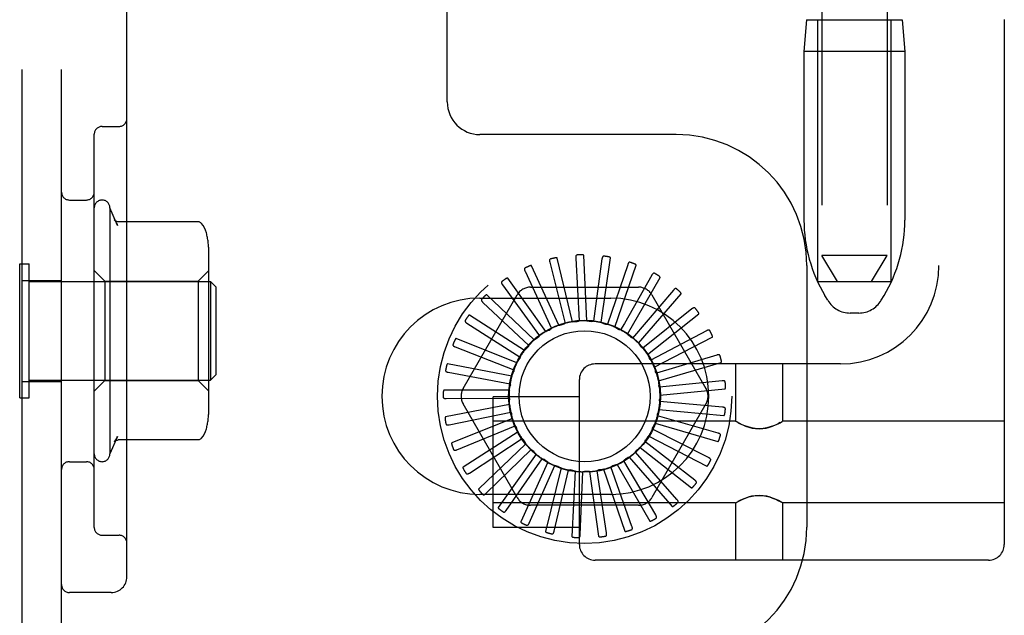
# Model space of a CAD drawing. Header units: inches. Extents: x 0 to 204, y 0 to 132.
# Tile 62 of 113: x 118.36 to 120.24, y 46.79 to 47.93. Entities that reach past the tile are written whole.
import ezdxf

# ---------------------------------------------------------------- set-up
doc = ezdxf.new("R2010")
doc.units = ezdxf.units.IN
doc.header["$LTSCALE"] = 11.243375
doc.header["$MEASUREMENT"] = 0
doc.linetypes.add('HIDDEN', pattern=[0.2, 0.1, -0.1])
doc.layers.add('DEFAULT_2', color=8, linetype='HIDDEN')

msp = doc.modelspace()

# ---------------------------------------------------------------- linework, layer by layer
at = {"layer": 'DEFAULT_2', "color": 8, "linetype": 'HIDDEN'}
for p, q in [((120.2408, 52.4267), (120.2408, 46.9262)), ((118.3633, 46.7095), (118.3633, 52.2095)), ((118.4383, 46.7095), (118.4383, 52.2095)), ((118.5633, 46.8645), (118.5633, 52.0545)), ((120.1158, 51.8937), (120.1158, 47.4592)), ((119.1758, 47.772), (119.1758, 51.147)), ((119.8918, 50.9477), (119.8918, 47.4785)), ((120.0168, 50.9477), (120.0168, 47.4785)), ((119.8628, 47.9285), (119.8578, 47.8685)), ((119.8628, 47.9285), (120.0458, 47.9285)), ((119.8843, 47.4285), (119.8843, 47.9285)), ((120.0243, 47.4285), (120.0243, 47.9285)), ((120.0458, 47.9285), (120.0508, 47.8685)), ((119.8578, 47.8685), (119.8578, 47.5461)), ((120.0508, 47.8685), (119.8578, 47.8685)), ((120.0508, 47.8685), (120.0508, 47.5461)), ((118.5158, 47.7251), (118.5483, 47.7251)), ((118.5008, 46.9589), (118.5008, 47.7101)), ((119.6133, 47.7095), (119.2383, 47.7095)), ((118.4533, 47.5845), (118.4858, 47.5845)), ((118.5308, 47.5695), (118.5308, 47.0995)), ((118.5454, 47.5361), (118.5308, 47.5695)), ((118.6985, 47.543), (118.5467, 47.543)), ((118.7198, 47.1829), (118.7198, 47.4861)), ((119.4429, 47.3537), (119.4369, 47.4785)), ((119.9218, 47.4285), (119.8918, 47.4785)), ((120.0168, 47.4785), (119.8918, 47.4785)), ((119.9868, 47.4285), (120.0168, 47.4785)), ((118.3583, 47.2065), (118.3583, 47.4625)), ((118.3583, 47.4625), (118.3763, 47.4625)), ((118.3763, 47.2065), (118.3763, 47.4625)), ((119.389, 47.3451), (119.337, 47.4587)), ((119.3717, 47.4656), (119.4009, 47.3488)), ((119.4155, 47.352), (119.386, 47.4734)), ((119.4214, 47.4736), (119.4279, 47.3534)), ((119.4716, 47.472), (119.4553, 47.3528)), ((119.4701, 47.3502), (119.4879, 47.4739)), ((119.5207, 47.4609), (119.4821, 47.347)), ((119.4961, 47.3417), (119.537, 47.4598)), ((119.8633, 47.4595), (119.8633, 46.9595)), ((118.5208, 47.4295), (118.5008, 47.4495)), ((118.6998, 47.4295), (118.7198, 47.4495)), ((119.3244, 47.4484), (119.3752, 47.3392)), ((119.5668, 47.4408), (119.5144, 47.3486)), ((118.3633, 47.431), (118.4383, 47.431)), ((118.3763, 47.4285), (118.7233, 47.4285)), ((118.5208, 47.4295), (118.5208, 47.2395)), ((118.5208, 47.4295), (118.6998, 47.4295)), ((118.6998, 47.4295), (118.6998, 47.2395)), ((118.7233, 47.4285), (118.7233, 47.2405)), ((118.7333, 47.4185), (118.7233, 47.4285)), ((119.2813, 47.4225), (119.3518, 47.3249)), ((119.3642, 47.3333), (119.2917, 47.4351)), ((119.5201, 47.3283), (119.5826, 47.4366)), ((119.8843, 47.4285), (120.0243, 47.4285)), ((118.7333, 47.4185), (118.7333, 47.2505)), ((119.2061, 47.2241), (119.3096, 47.4033)), ((119.3421, 47.317), (119.2517, 47.4033)), ((119.3348, 47.4179), (119.5417, 47.4179)), ((119.6083, 47.4123), (119.5301, 47.3208)), ((119.5411, 47.3107), (119.6229, 47.4052)), ((119.567, 47.4033), (119.6704, 47.2241)), ((119.9032, 47.3928), (119.8977, 47.402)), ((120.0054, 47.3928), (120.0109, 47.402)), ((119.2383, 47.397), (119.4883, 47.397)), ((119.2438, 47.3889), (119.3315, 47.3065)), ((119.3235, 47.2969), (119.2184, 47.3644)), ((119.6436, 47.3765), (119.5495, 47.3014)), ((119.5584, 47.2894), (119.6566, 47.3667)), ((119.9625, 47.3685), (119.9461, 47.3685)), ((119.2134, 47.3489), (119.3151, 47.2845)), ((119.5144, 47.3486), (119.5073, 47.3362)), ((119.6715, 47.3346), (119.5649, 47.2787)), ((119.309, 47.2736), (119.193, 47.32)), ((119.5713, 47.2653), (119.6824, 47.3225)), ((119.1911, 47.3038), (119.3031, 47.2598)), ((119.2993, 47.248), (119.1765, 47.2716)), ((119.9278, 47.2712), (119.4583, 47.2712)), ((119.5625, 47.2813), (119.5624, 47.2815)), ((119.6909, 47.2882), (119.5757, 47.2535)), ((119.5795, 47.2391), (119.6994, 47.2743)), ((119.727, 47.2712), (119.727, 47.1617)), ((119.817, 47.2712), (119.817, 47.1617)), ((119.1777, 47.2553), (119.296, 47.2333)), ((118.3633, 47.238), (118.4383, 47.238)), ((118.3763, 47.2405), (118.7233, 47.2405)), ((118.5208, 47.2395), (118.5008, 47.2195)), ((118.5208, 47.2395), (118.6998, 47.2395)), ((118.6998, 47.2395), (118.7198, 47.2195)), ((118.7333, 47.2505), (118.7233, 47.2405)), ((119.4283, 46.9262), (119.4283, 47.2412)), ((119.7012, 47.239), (119.5815, 47.2267)), ((119.2945, 47.221), (119.1695, 47.221)), ((119.5825, 47.2118), (119.7069, 47.2237)), ((118.3583, 47.2065), (118.3763, 47.2065)), ((119.1737, 47.2052), (119.2941, 47.206)), ((119.3096, 47.0158), (119.2061, 47.1949)), ((119.2633, 46.9587), (119.2633, 47.2087)), ((119.4283, 47.2087), (119.2633, 47.2087)), ((119.6704, 47.1949), (119.567, 47.0158)), ((119.7021, 47.1887), (119.5822, 47.1993)), ((119.2949, 47.1935), (119.1722, 47.1699)), ((119.1793, 47.1552), (119.2974, 47.1788)), ((119.5804, 47.1845), (119.7048, 47.1726)), ((119.3005, 47.1667), (119.1845, 47.1202)), ((119.727, 47.1617), (119.2633, 47.1617)), ((119.573, 47.158), (119.693, 47.1228)), ((119.6934, 47.1392), (119.5777, 47.1723)), ((119.727, 47.1617), (119.7276, 47.1613)), ((119.7293, 47.1604), (119.7276, 47.1614)), ((119.7321, 47.1589), (119.7291, 47.1605)), ((119.8148, 47.1604), (119.8165, 47.1614)), ((119.8165, 47.1613), (119.817, 47.1617)), ((120.2408, 47.1617), (119.817, 47.1617)), ((119.1943, 47.1072), (119.3057, 47.1527)), ((119.3111, 47.1414), (119.206, 47.0738)), ((119.6754, 47.0922), (119.5681, 47.1466)), ((118.5454, 47.1329), (118.5308, 47.0995)), ((118.6985, 47.126), (118.5467, 47.126)), ((119.2181, 47.0628), (119.3189, 47.1286)), ((119.6489, 47.0494), (119.5538, 47.1232)), ((119.5609, 47.1335), (119.6719, 47.0762)), ((119.3263, 47.1186), (119.2359, 47.0323)), ((119.2498, 47.0238), (119.3364, 47.1075)), ((119.6148, 47.0124), (119.5354, 47.1028)), ((119.5443, 47.1116), (119.6425, 47.0344)), ((118.4533, 47.0845), (118.4858, 47.0845)), ((119.3456, 47.099), (119.2731, 46.9972)), ((119.2884, 46.9915), (119.3575, 47.09)), ((119.3682, 47.0835), (119.3162, 46.9698)), ((119.5743, 46.9826), (119.5135, 47.0864)), ((119.5238, 47.0934), (119.6057, 46.9989)), ((119.3323, 46.9671), (119.3816, 47.0769)), ((119.3933, 47.0725), (119.3638, 46.951)), ((119.3801, 46.9514), (119.4077, 47.0685)), ((119.42, 47.0664), (119.4141, 46.9416)), ((119.43, 46.9451), (119.435, 47.0653)), ((119.4474, 47.0656), (119.4652, 46.9419)), ((119.4802, 46.9483), (119.4623, 47.0673)), ((119.4745, 47.0699), (119.5154, 46.9518)), ((119.5289, 46.9609), (119.4888, 47.0744)), ((119.5003, 47.0793), (119.5628, 46.971)), ((119.4883, 47.022), (119.2383, 47.022)), ((119.727, 47.0057), (119.7276, 47.006)), ((119.7276, 47.006), (119.7293, 47.007)), ((119.815, 47.0068), (119.812, 47.0085)), ((119.8165, 47.006), (119.8148, 47.007)), ((119.8165, 47.006), (119.817, 47.0057)), ((119.727, 47.0057), (119.2633, 47.0057)), ((119.5417, 47.0012), (119.3348, 47.0012)), ((119.727, 47.0057), (119.727, 46.8962)), ((119.817, 47.0057), (119.817, 46.8962)), ((120.2408, 47.0057), (119.817, 47.0057)), ((119.4283, 46.9587), (119.2633, 46.9587)), ((118.5158, 46.9439), (118.5483, 46.9439)), ((120.2108, 46.8962), (119.4583, 46.8962)), ((118.5333, 46.8345), (118.4533, 46.8345))]:
    msp.add_line(p, q, dxfattribs=at)
for points in [[(118.5395, 47.5463), (118.5408, 47.5446), (118.5419, 47.5428), (118.543, 47.5411), (118.5439, 47.5393), (118.5448, 47.5376), (118.5455, 47.5359)], [(118.5467, 47.543), (118.5455, 47.5431), (118.5442, 47.5434), (118.543, 47.5438), (118.542, 47.5443), (118.5412, 47.5447), (118.5406, 47.5452), (118.5402, 47.5455), (118.5399, 47.5458), (118.5397, 47.5461), (118.5395, 47.5463), (118.5395, 47.5463)], [(118.7062, 47.5394), (118.7054, 47.5403), (118.7045, 47.5411), (118.7035, 47.5417), (118.7024, 47.5422), (118.7012, 47.5427), (118.7001, 47.5429), (118.6988, 47.543), (118.6985, 47.543)], [(118.7154, 47.5213), (118.7152, 47.522), (118.7136, 47.5268), (118.7115, 47.5314), (118.709, 47.5357), (118.7062, 47.5394)], [(119.4238, 47.4794), (119.4233, 47.4793), (119.4229, 47.4792), (119.4226, 47.479), (119.4223, 47.4787), (119.422, 47.4783), (119.4218, 47.4779), (119.4217, 47.4775), (119.4215, 47.477), (119.4214, 47.4765), (119.4214, 47.476), (119.4213, 47.4754), (119.4213, 47.4748), (119.4213, 47.4742), (119.4214, 47.4736)], [(119.4369, 47.4785), (119.4369, 47.4787), (119.4368, 47.4788), (119.4367, 47.479), (119.4365, 47.4791), (119.4364, 47.4792), (119.4362, 47.4793), (119.436, 47.4793), (119.4358, 47.4794), (119.4355, 47.4795), (119.4353, 47.4795), (119.435, 47.4796), (119.4348, 47.4796), (119.4345, 47.4796), (119.4342, 47.4797), (119.434, 47.4797), (119.4337, 47.4797), (119.4333, 47.4797), (119.433, 47.4797), (119.4327, 47.4797), (119.4324, 47.4797)], [(119.4751, 47.4773), (119.4747, 47.4773), (119.4742, 47.4772), (119.4738, 47.4771), (119.4735, 47.4768), (119.4732, 47.4765), (119.4729, 47.4762), (119.4727, 47.4758), (119.4725, 47.4754), (119.4723, 47.4749), (119.4721, 47.4743), (119.472, 47.4738), (119.4718, 47.4732), (119.4717, 47.4726), (119.4716, 47.472)], [(119.337, 47.4587), (119.3369, 47.4589), (119.3368, 47.459), (119.3367, 47.4591), (119.3365, 47.4591), (119.3363, 47.4592), (119.3361, 47.4592), (119.3359, 47.4592), (119.3356, 47.4591), (119.3354, 47.4591), (119.3352, 47.4591), (119.3349, 47.459), (119.3347, 47.459), (119.3344, 47.4589), (119.3341, 47.4588), (119.3339, 47.4587), (119.3336, 47.4586), (119.3333, 47.4585), (119.333, 47.4584), (119.3327, 47.4583), (119.3323, 47.4582)], [(119.373, 47.4718), (119.3725, 47.4716), (119.3722, 47.4714), (119.3719, 47.4711), (119.3716, 47.4708), (119.3714, 47.4704), (119.3713, 47.47), (119.3712, 47.4695), (119.3712, 47.469), (119.3712, 47.4685), (119.3713, 47.4679), (119.3713, 47.4674), (119.3714, 47.4668), (119.3716, 47.4662), (119.3717, 47.4656)], [(119.386, 47.4734), (119.386, 47.4736), (119.3859, 47.4737), (119.3857, 47.4738), (119.3855, 47.4739), (119.3854, 47.4739), (119.3852, 47.474), (119.3849, 47.474), (119.3847, 47.4741), (119.3845, 47.4741), (119.3842, 47.4741), (119.384, 47.4741), (119.3837, 47.4741), (119.3835, 47.474), (119.3832, 47.474), (119.3829, 47.474), (119.3826, 47.474), (119.3823, 47.4739), (119.382, 47.4739), (119.3816, 47.4738), (119.3813, 47.4737)], [(119.4879, 47.4739), (119.4878, 47.4741), (119.4878, 47.4743), (119.4877, 47.4744), (119.4876, 47.4746), (119.4874, 47.4747), (119.4873, 47.4748), (119.4871, 47.4749), (119.4869, 47.475), (119.4867, 47.4751), (119.4864, 47.4752), (119.4862, 47.4753), (119.486, 47.4754), (119.4857, 47.4755), (119.4854, 47.4756), (119.4852, 47.4756), (119.4849, 47.4757), (119.4846, 47.4758), (119.4843, 47.4758), (119.4839, 47.4759), (119.4836, 47.476)], [(119.5251, 47.4655), (119.5247, 47.4656), (119.5243, 47.4656), (119.5238, 47.4655), (119.5234, 47.4653), (119.5231, 47.4651), (119.5228, 47.4648), (119.5224, 47.4645), (119.5221, 47.4641), (119.5219, 47.4636), (119.5216, 47.4632), (119.5214, 47.4626), (119.5211, 47.4621), (119.5209, 47.4615), (119.5207, 47.4609)], [(119.537, 47.4598), (119.537, 47.4599), (119.537, 47.4601), (119.5369, 47.4603), (119.5368, 47.4604), (119.5367, 47.4606), (119.5366, 47.4607), (119.5364, 47.4609), (119.5362, 47.461), (119.5361, 47.4612), (119.5359, 47.4613), (119.5356, 47.4614), (119.5354, 47.4616), (119.5352, 47.4617), (119.5349, 47.4618), (119.5347, 47.462), (119.5344, 47.4621), (119.5341, 47.4622), (119.5338, 47.4623), (119.5335, 47.4624), (119.5333, 47.4626)], [(119.3245, 47.4547), (119.3241, 47.4544), (119.3238, 47.4542), (119.3236, 47.4538), (119.3234, 47.4534), (119.3233, 47.453), (119.3232, 47.4526), (119.3232, 47.4521), (119.3233, 47.4516), (119.3234, 47.4511), (119.3236, 47.4506), (119.3237, 47.45), (119.324, 47.4495), (119.3242, 47.4489), (119.3244, 47.4484)], [(119.572, 47.4444), (119.5716, 47.4446), (119.5712, 47.4447), (119.5707, 47.4447), (119.5703, 47.4446), (119.5699, 47.4445), (119.5695, 47.4442), (119.5692, 47.4439), (119.5688, 47.4436), (119.5685, 47.4432), (119.5681, 47.4428), (119.5678, 47.4423), (119.5675, 47.4419), (119.5671, 47.4413), (119.5668, 47.4408)], [(119.5826, 47.4366), (119.5826, 47.4367), (119.5826, 47.4369), (119.5826, 47.4371), (119.5825, 47.4372), (119.5825, 47.4374), (119.5823, 47.4376), (119.5822, 47.4378), (119.5821, 47.4379), (119.5819, 47.4381), (119.5817, 47.4383), (119.5816, 47.4385), (119.5814, 47.4386), (119.5812, 47.4388), (119.5809, 47.439), (119.5807, 47.4392), (119.5805, 47.4393), (119.5802, 47.4395), (119.5799, 47.4397), (119.5797, 47.4399), (119.5794, 47.4401)], [(119.2802, 47.4287), (119.2798, 47.4284), (119.2796, 47.4281), (119.2794, 47.4277), (119.2793, 47.4273), (119.2793, 47.4269), (119.2793, 47.4264), (119.2794, 47.426), (119.2796, 47.4255), (119.2798, 47.425), (119.28, 47.4245), (119.2803, 47.424), (119.2806, 47.4235), (119.2809, 47.423), (119.2813, 47.4225)], [(119.2917, 47.4351), (119.2916, 47.4352), (119.2914, 47.4353), (119.2913, 47.4353), (119.2911, 47.4353), (119.2909, 47.4353), (119.2907, 47.4353), (119.2905, 47.4353), (119.2902, 47.4352), (119.29, 47.4351), (119.2898, 47.435), (119.2896, 47.4349), (119.2893, 47.4348), (119.2891, 47.4347), (119.2888, 47.4346), (119.2886, 47.4345), (119.2883, 47.4343), (119.288, 47.4342), (119.2878, 47.434), (119.2875, 47.4338), (119.2873, 47.4337)], [(119.2517, 47.4033), (119.2515, 47.4034), (119.2514, 47.4034), (119.2512, 47.4034), (119.251, 47.4034), (119.2508, 47.4034), (119.2506, 47.4033), (119.2504, 47.4032), (119.2502, 47.4031), (119.25, 47.403), (119.2498, 47.4029), (119.2496, 47.4027), (119.2494, 47.4026), (119.2492, 47.4024), (119.2489, 47.4022), (119.2487, 47.4021), (119.2485, 47.4019), (119.2483, 47.4017), (119.248, 47.4014), (119.2478, 47.4012), (119.2475, 47.401)], [(119.614, 47.4149), (119.6137, 47.4151), (119.6133, 47.4153), (119.6128, 47.4154), (119.6124, 47.4154), (119.612, 47.4153), (119.6116, 47.4152), (119.6112, 47.4149), (119.6108, 47.4147), (119.6103, 47.4144), (119.6099, 47.414), (119.6095, 47.4136), (119.6091, 47.4132), (119.6087, 47.4128), (119.6083, 47.4123)], [(119.6229, 47.4052), (119.623, 47.4053), (119.6231, 47.4055), (119.6231, 47.4056), (119.623, 47.4058), (119.623, 47.406), (119.6229, 47.4062), (119.6228, 47.4064), (119.6227, 47.4066), (119.6226, 47.4068), (119.6224, 47.407), (119.6223, 47.4072), (119.6221, 47.4074), (119.622, 47.4076), (119.6218, 47.4078), (119.6216, 47.408), (119.6214, 47.4083), (119.6212, 47.4085), (119.6209, 47.4087), (119.6207, 47.409), (119.6204, 47.4092)], [(119.2416, 47.3948), (119.2413, 47.3945), (119.2411, 47.3941), (119.241, 47.3937), (119.241, 47.3933), (119.241, 47.3928), (119.2411, 47.3924), (119.2413, 47.392), (119.2416, 47.3915), (119.2419, 47.3911), (119.2422, 47.3907), (119.2426, 47.3902), (119.243, 47.3898), (119.2434, 47.3894), (119.2438, 47.3889)], [(119.2184, 47.3644), (119.2182, 47.3645), (119.218, 47.3645), (119.2179, 47.3645), (119.2177, 47.3645), (119.2175, 47.3644), (119.2173, 47.3643), (119.2171, 47.3641), (119.217, 47.364), (119.2168, 47.3639), (119.2166, 47.3637), (119.2164, 47.3635), (119.2162, 47.3633), (119.2161, 47.3631), (119.2159, 47.3629), (119.2157, 47.3627), (119.2155, 47.3625), (119.2153, 47.3622), (119.2151, 47.362), (119.215, 47.3617), (119.2148, 47.3615)], [(119.6497, 47.3779), (119.6494, 47.3782), (119.649, 47.3785), (119.6486, 47.3786), (119.6482, 47.3787), (119.6478, 47.3787), (119.6474, 47.3786), (119.6469, 47.3785), (119.6465, 47.3783), (119.646, 47.3781), (119.6455, 47.3778), (119.645, 47.3775), (119.6445, 47.3772), (119.6441, 47.3769), (119.6436, 47.3765)], [(119.6566, 47.3667), (119.6567, 47.3668), (119.6568, 47.367), (119.6568, 47.3671), (119.6569, 47.3673), (119.6568, 47.3675), (119.6568, 47.3677), (119.6567, 47.3679), (119.6567, 47.3681), (119.6566, 47.3684), (119.6565, 47.3686), (119.6564, 47.3688), (119.6563, 47.369), (119.6561, 47.3693), (119.656, 47.3695), (119.6559, 47.3698), (119.6557, 47.37), (119.6555, 47.3703), (119.6553, 47.3706), (119.6552, 47.3708), (119.655, 47.371)], [(119.21, 47.3543), (119.2098, 47.3538), (119.2097, 47.3534), (119.2097, 47.353), (119.2098, 47.3526), (119.2099, 47.3522), (119.2101, 47.3518), (119.2104, 47.3514), (119.2107, 47.351), (119.211, 47.3507), (119.2115, 47.3503), (119.2119, 47.3499), (119.2124, 47.3496), (119.2129, 47.3492), (119.2134, 47.3489)], [(119.389, 47.3451), (119.3911, 47.3456), (119.3933, 47.3462), (119.3954, 47.3467), (119.3976, 47.3471)], [(119.4009, 47.3488), (119.4004, 47.3484), (119.3999, 47.3481), (119.3994, 47.3477), (119.3988, 47.3475), (119.3982, 47.3473), (119.3976, 47.3471)], [(119.4155, 47.352), (119.4177, 47.3521), (119.4199, 47.3522), (119.4222, 47.3523), (119.4244, 47.3523)], [(119.4279, 47.3534), (119.4274, 47.3531), (119.4268, 47.3528), (119.4262, 47.3526), (119.4256, 47.3525), (119.425, 47.3524), (119.4244, 47.3523)], [(119.4429, 47.3537), (119.4451, 47.3534), (119.4473, 47.3531), (119.4495, 47.3528), (119.4517, 47.3524)], [(119.4553, 47.3528), (119.4547, 47.3526), (119.4541, 47.3524), (119.4535, 47.3523), (119.4529, 47.3523), (119.4523, 47.3523), (119.4517, 47.3524)], [(119.4701, 47.3502), (119.4722, 47.3495), (119.4743, 47.3488), (119.4764, 47.3481), (119.4785, 47.3473)], [(119.4821, 47.347), (119.4815, 47.3469), (119.4809, 47.3468), (119.4803, 47.3469), (119.4796, 47.3469), (119.479, 47.3471), (119.4785, 47.3473)], [(119.3642, 47.3333), (119.3662, 47.3342), (119.3682, 47.3352), (119.3703, 47.3361), (119.3723, 47.3369)], [(119.3752, 47.3392), (119.3748, 47.3387), (119.3744, 47.3383), (119.3739, 47.3379), (119.3734, 47.3375), (119.3729, 47.3372), (119.3723, 47.3369)], [(119.4961, 47.3417), (119.4981, 47.3406), (119.5, 47.3395), (119.5019, 47.3383), (119.5038, 47.3372)], [(119.5073, 47.3362), (119.5067, 47.3362), (119.5061, 47.3363), (119.5055, 47.3364), (119.5049, 47.3366), (119.5043, 47.3369), (119.5038, 47.3372)], [(119.5201, 47.3283), (119.5218, 47.3269), (119.5235, 47.3255), (119.5251, 47.324), (119.5268, 47.3225)], [(119.6778, 47.3348), (119.6775, 47.3352), (119.6772, 47.3355), (119.6768, 47.3358), (119.6765, 47.3359), (119.676, 47.336), (119.6756, 47.336), (119.6751, 47.336), (119.6746, 47.3359), (119.6741, 47.3358), (119.6736, 47.3356), (119.6731, 47.3354), (119.6726, 47.3351), (119.672, 47.3349), (119.6715, 47.3346)], [(119.6824, 47.3225), (119.6826, 47.3226), (119.6827, 47.3228), (119.6827, 47.3229), (119.6828, 47.3231), (119.6828, 47.3233), (119.6828, 47.3235), (119.6828, 47.3237), (119.6827, 47.3239), (119.6827, 47.3242), (119.6826, 47.3244), (119.6826, 47.3247), (119.6825, 47.3249), (119.6824, 47.3252), (119.6823, 47.3254), (119.6822, 47.3257), (119.6821, 47.326), (119.682, 47.3263), (119.6819, 47.3266), (119.6818, 47.3269), (119.6816, 47.3272)], [(119.1868, 47.3084), (119.1866, 47.308), (119.1866, 47.3076), (119.1867, 47.3072), (119.1868, 47.3068), (119.187, 47.3064), (119.1873, 47.306), (119.1876, 47.3057), (119.188, 47.3054), (119.1884, 47.3051), (119.1889, 47.3048), (119.1894, 47.3046), (119.1899, 47.3043), (119.1905, 47.3041), (119.1911, 47.3038)], [(119.193, 47.32), (119.1929, 47.3201), (119.1927, 47.32), (119.1925, 47.32), (119.1924, 47.3199), (119.1922, 47.3198), (119.192, 47.3197), (119.1919, 47.3195), (119.1917, 47.3193), (119.1916, 47.3191), (119.1914, 47.319), (119.1913, 47.3187), (119.1912, 47.3185), (119.191, 47.3183), (119.1909, 47.3181), (119.1907, 47.3178), (119.1906, 47.3175), (119.1905, 47.3173), (119.1903, 47.317), (119.1902, 47.3167), (119.19, 47.3163)], [(119.3421, 47.317), (119.3439, 47.3183), (119.3457, 47.3196), (119.3475, 47.3209), (119.3494, 47.3221)], [(119.3518, 47.3249), (119.3515, 47.3244), (119.3512, 47.3239), (119.3508, 47.3234), (119.3503, 47.3229), (119.3499, 47.3225), (119.3494, 47.3221)], [(119.5301, 47.3208), (119.5295, 47.321), (119.5289, 47.3212), (119.5283, 47.3214), (119.5278, 47.3217), (119.5272, 47.3221), (119.5268, 47.3225)], [(119.5411, 47.3107), (119.5425, 47.309), (119.5439, 47.3072), (119.5452, 47.3055), (119.5466, 47.3037)], [(119.3235, 47.2969), (119.325, 47.2985), (119.3265, 47.3001), (119.3281, 47.3017), (119.3297, 47.3033)], [(119.3315, 47.3065), (119.3313, 47.3059), (119.3311, 47.3053), (119.3308, 47.3048), (119.3305, 47.3042), (119.3301, 47.3037), (119.3297, 47.3033)], [(119.5495, 47.3014), (119.5489, 47.3017), (119.5484, 47.302), (119.5478, 47.3024), (119.5474, 47.3028), (119.5469, 47.3032), (119.5466, 47.3037)], [(119.5584, 47.2894), (119.5591, 47.2881), (119.5598, 47.2868), (119.5605, 47.2855), (119.5611, 47.2842), (119.5618, 47.2828), (119.5624, 47.2815)], [(119.6971, 47.2872), (119.697, 47.2877), (119.6967, 47.288), (119.6964, 47.2883), (119.6961, 47.2886), (119.6957, 47.2887), (119.6953, 47.2888), (119.6948, 47.2889), (119.6943, 47.2889), (119.6938, 47.2888), (119.6932, 47.2888), (119.6927, 47.2887), (119.6921, 47.2885), (119.6915, 47.2884), (119.6909, 47.2882)], [(119.1765, 47.2716), (119.1764, 47.2716), (119.1762, 47.2716), (119.1761, 47.2715), (119.1759, 47.2714), (119.1758, 47.2712), (119.1756, 47.2711), (119.1755, 47.2709), (119.1754, 47.2707), (119.1753, 47.2705), (119.1752, 47.2703), (119.1751, 47.27), (119.175, 47.2698), (119.1749, 47.2695), (119.1748, 47.2693), (119.1747, 47.269), (119.1746, 47.2687), (119.1745, 47.2684), (119.1745, 47.2681), (119.1744, 47.2678), (119.1743, 47.2674)], [(119.309, 47.2736), (119.3102, 47.2755), (119.3114, 47.2773), (119.3126, 47.2792), (119.3139, 47.281)], [(119.3151, 47.2845), (119.315, 47.2839), (119.3149, 47.2833), (119.3147, 47.2827), (119.3145, 47.2821), (119.3142, 47.2816), (119.3139, 47.281)], [(119.5649, 47.2787), (119.5644, 47.2791), (119.5639, 47.2794), (119.5635, 47.2798), (119.5632, 47.2803), (119.5628, 47.2808), (119.5625, 47.2813)], [(119.6994, 47.2743), (119.6995, 47.2744), (119.6997, 47.2745), (119.6998, 47.2746), (119.6998, 47.2748), (119.6999, 47.275), (119.6999, 47.2752), (119.7, 47.2754), (119.7, 47.2756), (119.7, 47.2759), (119.7, 47.2761), (119.7, 47.2763), (119.6999, 47.2766), (119.6999, 47.2769), (119.6999, 47.2771), (119.6998, 47.2774), (119.6998, 47.2777), (119.6997, 47.278), (119.6996, 47.2783), (119.6996, 47.2786), (119.6995, 47.2789)], [(119.1726, 47.2591), (119.1726, 47.2586), (119.1726, 47.2582), (119.1727, 47.2578), (119.173, 47.2574), (119.1732, 47.2571), (119.1736, 47.2568), (119.174, 47.2565), (119.1744, 47.2563), (119.1749, 47.2561), (119.1754, 47.2559), (119.1759, 47.2557), (119.1765, 47.2556), (119.1771, 47.2555), (119.1777, 47.2553)], [(119.2993, 47.248), (119.3, 47.25), (119.3009, 47.2521), (119.3017, 47.2542), (119.3026, 47.2562)], [(119.3031, 47.2598), (119.3032, 47.2592), (119.3032, 47.2586), (119.3031, 47.258), (119.303, 47.2574), (119.3028, 47.2568), (119.3026, 47.2562)], [(119.5713, 47.2653), (119.572, 47.2631), (119.5726, 47.261), (119.5732, 47.2589), (119.5738, 47.2567)], [(119.5757, 47.2535), (119.5752, 47.254), (119.5748, 47.2545), (119.5745, 47.255), (119.5742, 47.2555), (119.574, 47.2561), (119.5738, 47.2567)], [(119.296, 47.2333), (119.2962, 47.2328), (119.2963, 47.2321), (119.2964, 47.2315), (119.2964, 47.2309), (119.2963, 47.2303), (119.2962, 47.2297)], [(119.5795, 47.2391), (119.5797, 47.2369), (119.5799, 47.2346), (119.5801, 47.2324), (119.5803, 47.2302)], [(119.7072, 47.2368), (119.7071, 47.2373), (119.7069, 47.2377), (119.7067, 47.238), (119.7064, 47.2383), (119.706, 47.2386), (119.7056, 47.2388), (119.7052, 47.2389), (119.7047, 47.239), (119.7042, 47.2391), (119.7036, 47.2391), (119.7031, 47.2391), (119.7025, 47.2391), (119.7019, 47.239), (119.7012, 47.239)], [(119.1695, 47.221), (119.1694, 47.2209), (119.1692, 47.2208), (119.1691, 47.2207), (119.1689, 47.2206), (119.1688, 47.2204), (119.1687, 47.2202), (119.1687, 47.22), (119.1686, 47.2198), (119.1685, 47.2196), (119.1685, 47.2194), (119.1684, 47.2191), (119.1683, 47.2189), (119.1683, 47.2186), (119.1683, 47.2183), (119.1682, 47.2181), (119.1682, 47.2178), (119.1682, 47.2174), (119.1681, 47.2171), (119.1681, 47.2168), (119.1681, 47.2166)], [(119.2945, 47.221), (119.2949, 47.2231), (119.2953, 47.2253), (119.2957, 47.2275), (119.2962, 47.2297)], [(119.5815, 47.2267), (119.5812, 47.2273), (119.5809, 47.2278), (119.5806, 47.2284), (119.5805, 47.229), (119.5803, 47.2296), (119.5803, 47.2302)], [(119.7069, 47.2237), (119.7071, 47.2237), (119.7072, 47.2238), (119.7074, 47.224), (119.7075, 47.2241), (119.7076, 47.2243), (119.7076, 47.2245), (119.7077, 47.2247), (119.7078, 47.2249), (119.7078, 47.2251), (119.7078, 47.2254), (119.7079, 47.2256), (119.7079, 47.2259), (119.7079, 47.2261), (119.7079, 47.2264), (119.708, 47.2267), (119.708, 47.227), (119.708, 47.2273), (119.7079, 47.2276), (119.7079, 47.2279), (119.7079, 47.2282)], [(119.168, 47.2079), (119.1681, 47.2074), (119.1682, 47.207), (119.1684, 47.2066), (119.1687, 47.2063), (119.169, 47.2061), (119.1694, 47.2058), (119.1698, 47.2057), (119.1703, 47.2055), (119.1708, 47.2054), (119.1714, 47.2053), (119.1719, 47.2053), (119.1725, 47.2052), (119.1731, 47.2052), (119.1737, 47.2052)], [(119.2941, 47.206), (119.2944, 47.2054), (119.2946, 47.2049), (119.2948, 47.2043), (119.2949, 47.2037), (119.295, 47.203), (119.295, 47.2024)], [(119.2949, 47.1935), (119.2949, 47.1958), (119.2949, 47.198), (119.2949, 47.2002), (119.295, 47.2024)], [(119.5825, 47.2118), (119.5824, 47.2096), (119.5821, 47.2074), (119.5819, 47.2052), (119.5816, 47.203)], [(119.5822, 47.1993), (119.5819, 47.1999), (119.5818, 47.2005), (119.5816, 47.2011), (119.5816, 47.2017), (119.5816, 47.2023), (119.5816, 47.203)], [(119.2974, 47.1788), (119.2977, 47.1783), (119.2981, 47.1778), (119.2984, 47.1772), (119.2986, 47.1766), (119.2988, 47.176), (119.2989, 47.1754)], [(119.5777, 47.1723), (119.5775, 47.1729), (119.5775, 47.1735), (119.5775, 47.1741), (119.5775, 47.1748), (119.5776, 47.1754), (119.5778, 47.176)], [(119.5804, 47.1845), (119.5798, 47.1823), (119.5791, 47.1802), (119.5785, 47.1781), (119.5778, 47.176)], [(119.7075, 47.1855), (119.7075, 47.1859), (119.7074, 47.1864), (119.7072, 47.1867), (119.707, 47.1871), (119.7067, 47.1874), (119.7063, 47.1876), (119.7059, 47.1879), (119.7054, 47.188), (119.7049, 47.1882), (119.7044, 47.1883), (119.7039, 47.1885), (119.7033, 47.1886), (119.7027, 47.1886), (119.7021, 47.1887)], [(119.7048, 47.1726), (119.7049, 47.1726), (119.7051, 47.1727), (119.7052, 47.1728), (119.7054, 47.1729), (119.7055, 47.1731), (119.7056, 47.1732), (119.7057, 47.1734), (119.7058, 47.1736), (119.7059, 47.1738), (119.706, 47.1741), (119.7061, 47.1743), (119.7061, 47.1746), (119.7062, 47.1748), (119.7063, 47.1751), (119.7063, 47.1754), (119.7064, 47.1757), (119.7064, 47.176), (119.7065, 47.1763), (119.7066, 47.1766), (119.7066, 47.177)], [(119.1722, 47.1699), (119.1721, 47.1698), (119.1719, 47.1697), (119.1718, 47.1696), (119.1717, 47.1694), (119.1716, 47.1692), (119.1716, 47.169), (119.1715, 47.1688), (119.1715, 47.1686), (119.1715, 47.1684), (119.1715, 47.1681), (119.1715, 47.1679), (119.1715, 47.1676), (119.1715, 47.1673), (119.1715, 47.1671), (119.1715, 47.1668), (119.1715, 47.1665), (119.1715, 47.1662), (119.1716, 47.1659), (119.1716, 47.1655), (119.1717, 47.1652)], [(119.1732, 47.1568), (119.1734, 47.1563), (119.1736, 47.1559), (119.1738, 47.1556), (119.1742, 47.1554), (119.1745, 47.1552), (119.175, 47.155), (119.1754, 47.1549), (119.1759, 47.1549), (119.1764, 47.1549), (119.177, 47.1549), (119.1775, 47.1549), (119.1781, 47.155), (119.1787, 47.1551), (119.1793, 47.1552)], [(119.3005, 47.1667), (119.3001, 47.1689), (119.2997, 47.1711), (119.2993, 47.1732), (119.2989, 47.1754)], [(119.573, 47.158), (119.5721, 47.156), (119.571, 47.1541), (119.57, 47.1521), (119.5689, 47.1502)], [(119.8124, 47.1591), (119.8089, 47.1573), (119.8045, 47.1552), (119.7993, 47.153), (119.7933, 47.1509), (119.7867, 47.1491), (119.7795, 47.1479), (119.772, 47.1474), (119.7645, 47.1479), (119.7573, 47.1491), (119.7508, 47.1509), (119.7448, 47.153), (119.7396, 47.1552), (119.7352, 47.1573), (119.7316, 47.1591)], [(119.7321, 47.1589), (119.7359, 47.1569), (119.7407, 47.1547), (119.7462, 47.1524), (119.7523, 47.1504), (119.7588, 47.1488), (119.7654, 47.1478), (119.7721, 47.1474), (119.7788, 47.1478), (119.7854, 47.1488), (119.7918, 47.1504), (119.7979, 47.1525), (119.8034, 47.1547), (119.8082, 47.1569), (119.812, 47.1589), (119.815, 47.1605)], [(118.7062, 47.1296), (118.709, 47.1333), (118.7115, 47.1377), (118.7136, 47.1423), (118.7152, 47.1471), (118.7154, 47.1477)], [(119.3057, 47.1527), (119.3062, 47.1522), (119.3066, 47.1518), (119.307, 47.1513), (119.3074, 47.1508), (119.3076, 47.1502), (119.3079, 47.1497)], [(119.3111, 47.1414), (119.3103, 47.1434), (119.3094, 47.1455), (119.3086, 47.1476), (119.3079, 47.1497)], [(119.5681, 47.1466), (119.5681, 47.1472), (119.5681, 47.1478), (119.5683, 47.1484), (119.5684, 47.149), (119.5686, 47.1496), (119.5689, 47.1502)], [(119.6981, 47.135), (119.6982, 47.1354), (119.6981, 47.1358), (119.6981, 47.1363), (119.6979, 47.1366), (119.6976, 47.137), (119.6973, 47.1373), (119.697, 47.1376), (119.6966, 47.1379), (119.6961, 47.1381), (119.6956, 47.1384), (119.6951, 47.1386), (119.6945, 47.1388), (119.694, 47.139), (119.6934, 47.1392)], [(118.5395, 47.1227), (118.5408, 47.1245), (118.5419, 47.1262), (118.543, 47.128), (118.5439, 47.1297), (118.5448, 47.1314), (118.5455, 47.1332)], [(118.5395, 47.1227), (118.5395, 47.1228), (118.5397, 47.123), (118.5399, 47.1232), (118.5402, 47.1235), (118.5406, 47.1239), (118.5412, 47.1243), (118.542, 47.1248), (118.543, 47.1253), (118.5442, 47.1257), (118.5455, 47.1259), (118.5467, 47.126)], [(118.7062, 47.1296), (118.7054, 47.1288), (118.7045, 47.128), (118.7035, 47.1273), (118.7024, 47.1268), (118.7012, 47.1264), (118.7001, 47.1261), (118.6988, 47.126), (118.6985, 47.126)], [(119.1845, 47.1202), (119.1844, 47.1201), (119.1843, 47.12), (119.1842, 47.1199), (119.1841, 47.1197), (119.1841, 47.1195), (119.1841, 47.1193), (119.1841, 47.1191), (119.1841, 47.1189), (119.1841, 47.1186), (119.1841, 47.1184), (119.1842, 47.1181), (119.1842, 47.1179), (119.1843, 47.1176), (119.1843, 47.1173), (119.1844, 47.1171), (119.1845, 47.1168), (119.1846, 47.1165), (119.1847, 47.1162), (119.1848, 47.1159), (119.1849, 47.1156)], [(119.3189, 47.1286), (119.3194, 47.1283), (119.3199, 47.1279), (119.3204, 47.1275), (119.3208, 47.1271), (119.3212, 47.1266), (119.3216, 47.1261)], [(119.3263, 47.1186), (119.3251, 47.1204), (119.3239, 47.1223), (119.3227, 47.1242), (119.3216, 47.1261)], [(119.5538, 47.1232), (119.5539, 47.1238), (119.5541, 47.1244), (119.5543, 47.1249), (119.5546, 47.1255), (119.555, 47.126), (119.5553, 47.1265)], [(119.5609, 47.1335), (119.5595, 47.1317), (119.5581, 47.1299), (119.5567, 47.1282), (119.5553, 47.1265)], [(119.693, 47.1228), (119.6931, 47.1228), (119.6933, 47.1228), (119.6935, 47.1229), (119.6936, 47.123), (119.6938, 47.1231), (119.6939, 47.1233), (119.694, 47.1235), (119.6942, 47.1236), (119.6943, 47.1238), (119.6944, 47.124), (119.6946, 47.1243), (119.6947, 47.1245), (119.6948, 47.1247), (119.6949, 47.125), (119.695, 47.1253), (119.6951, 47.1255), (119.6953, 47.1258), (119.6954, 47.1261), (119.6955, 47.1264), (119.6956, 47.1267)], [(119.188, 47.1075), (119.1882, 47.1071), (119.1885, 47.1068), (119.1888, 47.1065), (119.1892, 47.1063), (119.1896, 47.1062), (119.19, 47.1062), (119.1905, 47.1062), (119.191, 47.1062), (119.1915, 47.1063), (119.192, 47.1064), (119.1926, 47.1066), (119.1931, 47.1067), (119.1937, 47.1069), (119.1943, 47.1072)], [(119.3364, 47.1075), (119.3369, 47.1073), (119.3375, 47.107), (119.3381, 47.1067), (119.3386, 47.1063), (119.339, 47.1059), (119.3395, 47.1055)], [(119.3456, 47.099), (119.344, 47.1006), (119.3425, 47.1022), (119.341, 47.1038), (119.3395, 47.1055)], [(119.5354, 47.1028), (119.5356, 47.1034), (119.5359, 47.104), (119.5362, 47.1045), (119.5366, 47.105), (119.537, 47.1055), (119.5375, 47.1059)], [(119.5443, 47.1116), (119.5426, 47.1102), (119.5409, 47.1087), (119.5392, 47.1073), (119.5375, 47.1059)], [(119.3575, 47.09), (119.3581, 47.0899), (119.3587, 47.0898), (119.3593, 47.0896), (119.3599, 47.0893), (119.3604, 47.089), (119.3609, 47.0887)], [(119.3682, 47.0835), (119.3663, 47.0847), (119.3645, 47.086), (119.3627, 47.0873), (119.3609, 47.0887)], [(119.5135, 47.0864), (119.5138, 47.0869), (119.5142, 47.0874), (119.5146, 47.0879), (119.5151, 47.0883), (119.5156, 47.0886), (119.5161, 47.089)], [(119.5238, 47.0934), (119.5219, 47.0922), (119.52, 47.0911), (119.518, 47.09), (119.5161, 47.089)], [(119.6793, 47.0871), (119.6794, 47.0876), (119.6795, 47.088), (119.6795, 47.0884), (119.6794, 47.0888), (119.6792, 47.0892), (119.679, 47.0896), (119.6787, 47.0899), (119.6783, 47.0903), (119.6779, 47.0906), (119.6775, 47.0909), (119.677, 47.0913), (119.6765, 47.0916), (119.676, 47.0919), (119.6754, 47.0922)], [(119.206, 47.0738), (119.2059, 47.0737), (119.2058, 47.0736), (119.2057, 47.0734), (119.2057, 47.0732), (119.2057, 47.073), (119.2057, 47.0728), (119.2058, 47.0726), (119.2058, 47.0724), (119.2059, 47.0722), (119.206, 47.0719), (119.206, 47.0717), (119.2061, 47.0714), (119.2062, 47.0712), (119.2064, 47.0709), (119.2065, 47.0707), (119.2066, 47.0704), (119.2068, 47.0701), (119.2069, 47.0699), (119.2071, 47.0696), (119.2073, 47.0693)], [(119.2118, 47.062), (119.2121, 47.0617), (119.2124, 47.0614), (119.2128, 47.0612), (119.2132, 47.0611), (119.2136, 47.061), (119.2141, 47.061), (119.2145, 47.0611), (119.215, 47.0613), (119.2155, 47.0614), (119.216, 47.0617), (119.2165, 47.0619), (119.217, 47.0622), (119.2175, 47.0625), (119.2181, 47.0628)], [(119.3816, 47.0769), (119.3822, 47.0769), (119.3828, 47.0769), (119.3835, 47.0768), (119.3841, 47.0767), (119.3846, 47.0765), (119.3852, 47.0762)], [(119.3933, 47.0725), (119.3912, 47.0734), (119.3892, 47.0743), (119.3872, 47.0752), (119.3852, 47.0762)], [(119.4077, 47.0685), (119.4083, 47.0687), (119.4089, 47.0688), (119.4096, 47.0688), (119.4102, 47.0688), (119.4108, 47.0687), (119.4114, 47.0686)], [(119.42, 47.0664), (119.4179, 47.0669), (119.4157, 47.0674), (119.4135, 47.068), (119.4114, 47.0686)], [(119.435, 47.0653), (119.4355, 47.0656), (119.4361, 47.0658), (119.4367, 47.0659), (119.4373, 47.066), (119.4379, 47.0661), (119.4386, 47.066)], [(119.4474, 47.0656), (119.4452, 47.0656), (119.443, 47.0657), (119.4408, 47.0659), (119.4386, 47.066)], [(119.4623, 47.0673), (119.4628, 47.0676), (119.4633, 47.068), (119.4639, 47.0682), (119.4645, 47.0684), (119.4651, 47.0686), (119.4657, 47.0687)], [(119.4745, 47.0699), (119.4723, 47.0695), (119.4701, 47.0692), (119.4679, 47.0689), (119.4657, 47.0687)], [(119.4888, 47.0744), (119.4892, 47.0749), (119.4897, 47.0753), (119.4902, 47.0756), (119.4907, 47.0759), (119.4913, 47.0762), (119.4919, 47.0764)], [(119.5003, 47.0793), (119.4982, 47.0785), (119.4961, 47.0778), (119.494, 47.0771), (119.4919, 47.0764)], [(119.6719, 47.0762), (119.6721, 47.0762), (119.6723, 47.0762), (119.6724, 47.0762), (119.6726, 47.0763), (119.6728, 47.0764), (119.673, 47.0765), (119.6731, 47.0766), (119.6733, 47.0768), (119.6735, 47.0769), (119.6736, 47.0771), (119.6738, 47.0773), (119.6739, 47.0775), (119.6741, 47.0777), (119.6743, 47.078), (119.6744, 47.0782), (119.6746, 47.0784), (119.6748, 47.0787), (119.6749, 47.079), (119.6751, 47.0793), (119.6753, 47.0796)], [(119.6517, 47.0437), (119.652, 47.0441), (119.6522, 47.0445), (119.6522, 47.045), (119.6522, 47.0454), (119.6521, 47.0458), (119.6519, 47.0462), (119.6517, 47.0466), (119.6514, 47.047), (119.6511, 47.0474), (119.6507, 47.0478), (119.6503, 47.0482), (119.6499, 47.0486), (119.6494, 47.049), (119.6489, 47.0494)], [(119.2359, 47.0323), (119.2358, 47.0322), (119.2357, 47.032), (119.2357, 47.0319), (119.2357, 47.0317), (119.2358, 47.0315), (119.2358, 47.0313), (119.2359, 47.0311), (119.236, 47.0309), (119.2361, 47.0307), (119.2362, 47.0304), (119.2363, 47.0302), (119.2365, 47.03), (119.2366, 47.0298), (119.2368, 47.0296), (119.2369, 47.0293), (119.2371, 47.0291), (119.2373, 47.0288), (119.2375, 47.0286), (119.2377, 47.0283), (119.238, 47.0281)], [(119.6425, 47.0344), (119.6426, 47.0343), (119.6428, 47.0343), (119.643, 47.0343), (119.6432, 47.0343), (119.6434, 47.0344), (119.6435, 47.0345), (119.6437, 47.0346), (119.6439, 47.0347), (119.6441, 47.0348), (119.6443, 47.035), (119.6445, 47.0351), (119.6447, 47.0353), (119.6449, 47.0355), (119.6451, 47.0357), (119.6453, 47.0359), (119.6455, 47.0361), (119.6457, 47.0363), (119.646, 47.0366), (119.6462, 47.0368), (119.6463, 47.037)], [(119.2438, 47.0218), (119.2442, 47.0215), (119.2446, 47.0213), (119.245, 47.0212), (119.2454, 47.0212), (119.2458, 47.0212), (119.2462, 47.0213), (119.2467, 47.0215), (119.2471, 47.0217), (119.2476, 47.022), (119.248, 47.0223), (119.2485, 47.0226), (119.2489, 47.023), (119.2494, 47.0234), (119.2498, 47.0238)], [(119.6165, 47.0063), (119.6168, 47.0067), (119.6171, 47.007), (119.6172, 47.0074), (119.6173, 47.0079), (119.6172, 47.0083), (119.6172, 47.0087), (119.617, 47.0092), (119.6168, 47.0096), (119.6166, 47.0101), (119.6163, 47.0105), (119.616, 47.011), (119.6156, 47.0115), (119.6152, 47.0119), (119.6148, 47.0124)], [(119.7291, 47.0069), (119.7321, 47.0085), (119.7359, 47.0104), (119.7407, 47.0127), (119.7462, 47.0149), (119.7523, 47.017), (119.7587, 47.0186), (119.7653, 47.0196), (119.772, 47.02), (119.7787, 47.0196), (119.7853, 47.0186), (119.7918, 47.017), (119.7979, 47.015), (119.8034, 47.0127), (119.8081, 47.0105), (119.812, 47.0085)], [(119.8125, 47.0083), (119.809, 47.0101), (119.8045, 47.0122), (119.7993, 47.0144), (119.7934, 47.0165), (119.7868, 47.0183), (119.7796, 47.0195), (119.7721, 47.02), (119.7646, 47.0195), (119.7574, 47.0183), (119.7508, 47.0165), (119.7449, 47.0144), (119.7396, 47.0122), (119.7352, 47.0101), (119.7316, 47.0083)], [(119.2731, 46.9972), (119.273, 46.9971), (119.273, 46.9969), (119.273, 46.9967), (119.273, 46.9965), (119.2731, 46.9964), (119.2732, 46.9962), (119.2733, 46.996), (119.2734, 46.9958), (119.2736, 46.9956), (119.2737, 46.9954), (119.2739, 46.9952), (119.2741, 46.9951), (119.2743, 46.9949), (119.2745, 46.9947), (119.2747, 46.9945), (119.2749, 46.9943), (119.2752, 46.9941), (119.2754, 46.9939), (119.2756, 46.9937), (119.2759, 46.9935)], [(119.2829, 46.9884), (119.2833, 46.9882), (119.2837, 46.9881), (119.2841, 46.988), (119.2845, 46.9881), (119.2849, 46.9882), (119.2853, 46.9884), (119.2857, 46.9886), (119.2861, 46.9889), (119.2865, 46.9892), (119.2869, 46.9896), (119.2873, 46.9901), (119.2876, 46.9905), (119.288, 46.991), (119.2884, 46.9915)], [(119.6057, 46.9989), (119.6058, 46.9988), (119.6059, 46.9987), (119.6061, 46.9987), (119.6063, 46.9987), (119.6065, 46.9987), (119.6067, 46.9988), (119.6069, 46.9989), (119.6071, 46.9989), (119.6073, 46.999), (119.6076, 46.9991), (119.6078, 46.9993), (119.608, 46.9994), (119.6082, 46.9995), (119.6085, 46.9997), (119.6087, 46.9998), (119.609, 47), (119.6092, 47.0002), (119.6095, 47.0004), (119.6097, 47.0006), (119.61, 47.0008)], [(119.3162, 46.9698), (119.3162, 46.9696), (119.3162, 46.9695), (119.3163, 46.9693), (119.3163, 46.9691), (119.3164, 46.9689), (119.3166, 46.9688), (119.3167, 46.9686), (119.3169, 46.9685), (119.317, 46.9683), (119.3172, 46.9682), (119.3174, 46.968), (119.3176, 46.9679), (119.3179, 46.9677), (119.3181, 46.9675), (119.3183, 46.9674), (119.3186, 46.9672), (119.3189, 46.9671), (119.3192, 46.9669), (119.3195, 46.9668), (119.3198, 46.9666)], [(119.5628, 46.971), (119.5629, 46.9709), (119.563, 46.9708), (119.5632, 46.9708), (119.5634, 46.9707), (119.5636, 46.9707), (119.5638, 46.9707), (119.564, 46.9708), (119.5642, 46.9708), (119.5644, 46.9708), (119.5647, 46.9709), (119.5649, 46.971), (119.5652, 46.9711), (119.5654, 46.9712), (119.5657, 46.9713), (119.5659, 46.9714), (119.5662, 46.9715), (119.5665, 46.9716), (119.5668, 46.9718), (119.5671, 46.9719), (119.5674, 46.9721)], [(119.5748, 46.9763), (119.5752, 46.9766), (119.5755, 46.9769), (119.5757, 46.9772), (119.5759, 46.9776), (119.5759, 46.9781), (119.5759, 46.9785), (119.5759, 46.979), (119.5758, 46.9794), (119.5756, 46.9799), (119.5754, 46.9805), (119.5752, 46.981), (119.5749, 46.9815), (119.5746, 46.982), (119.5743, 46.9826)], [(119.3275, 46.963), (119.328, 46.9629), (119.3284, 46.9628), (119.3288, 46.9628), (119.3292, 46.963), (119.3296, 46.9631), (119.3299, 46.9634), (119.3303, 46.9637), (119.3306, 46.9641), (119.3309, 46.9645), (119.3312, 46.965), (119.3315, 46.9654), (119.3318, 46.966), (119.3321, 46.9665), (119.3323, 46.9671)], [(119.3638, 46.951), (119.3638, 46.9509), (119.3638, 46.9507), (119.3639, 46.9505), (119.364, 46.9504), (119.3642, 46.9502), (119.3643, 46.9501), (119.3645, 46.95), (119.3647, 46.9498), (119.3649, 46.9497), (119.3651, 46.9496), (119.3653, 46.9495), (119.3656, 46.9494), (119.3658, 46.9493), (119.3661, 46.9492), (119.3663, 46.9491), (119.3666, 46.949), (119.3669, 46.9489), (119.3672, 46.9488), (119.3675, 46.9487), (119.3678, 46.9486)], [(119.3762, 46.9465), (119.3766, 46.9464), (119.3771, 46.9465), (119.3775, 46.9466), (119.3778, 46.9468), (119.3782, 46.947), (119.3785, 46.9473), (119.3788, 46.9477), (119.379, 46.9481), (119.3792, 46.9486), (119.3795, 46.9491), (119.3796, 46.9496), (119.3798, 46.9502), (119.38, 46.9508), (119.3801, 46.9514)], [(119.5154, 46.9518), (119.5155, 46.9516), (119.5156, 46.9515), (119.5157, 46.9514), (119.5159, 46.9514), (119.5161, 46.9513), (119.5163, 46.9513), (119.5165, 46.9513), (119.5168, 46.9513), (119.517, 46.9513), (119.5172, 46.9513), (119.5175, 46.9513), (119.5177, 46.9514), (119.518, 46.9514), (119.5183, 46.9515), (119.5186, 46.9515), (119.5189, 46.9516), (119.5192, 46.9517), (119.5195, 46.9517), (119.5198, 46.9518), (119.52, 46.9519)], [(119.5282, 46.9547), (119.5287, 46.9549), (119.529, 46.9551), (119.5293, 46.9554), (119.5295, 46.9558), (119.5296, 46.9562), (119.5297, 46.9566), (119.5298, 46.9571), (119.5297, 46.9576), (119.5297, 46.9581), (119.5296, 46.9586), (119.5295, 46.9592), (119.5293, 46.9598), (119.5291, 46.9603), (119.5289, 46.9609)], [(119.4141, 46.9416), (119.4141, 46.9414), (119.4142, 46.9413), (119.4143, 46.9411), (119.4144, 46.941), (119.4146, 46.9409), (119.4148, 46.9408), (119.415, 46.9407), (119.4152, 46.9406), (119.4154, 46.9405), (119.4156, 46.9405), (119.4159, 46.9404), (119.4161, 46.9403), (119.4164, 46.9403), (119.4166, 46.9402), (119.4169, 46.9402), (119.4172, 46.9401), (119.4175, 46.9401), (119.4178, 46.94), (119.4182, 46.94), (119.4185, 46.94)], [(119.4271, 46.9395), (119.4275, 46.9395), (119.428, 46.9396), (119.4283, 46.9398), (119.4287, 46.9401), (119.4289, 46.9404), (119.4292, 46.9408), (119.4294, 46.9412), (119.4295, 46.9416), (119.4297, 46.9422), (119.4298, 46.9427), (119.4299, 46.9432), (119.43, 46.9438), (119.43, 46.9444), (119.43, 46.9451)], [(119.4652, 46.9419), (119.4653, 46.9417), (119.4654, 46.9416), (119.4655, 46.9414), (119.4657, 46.9413), (119.4658, 46.9413), (119.466, 46.9412), (119.4663, 46.9411), (119.4665, 46.9411), (119.4667, 46.9411), (119.4669, 46.941), (119.4672, 46.941), (119.4675, 46.941), (119.4677, 46.941), (119.468, 46.941), (119.4683, 46.941), (119.4686, 46.941), (119.4689, 46.941), (119.4692, 46.941), (119.4696, 46.9411), (119.4699, 46.9411)], [(119.4784, 46.9422), (119.4788, 46.9424), (119.4792, 46.9425), (119.4796, 46.9428), (119.4798, 46.9431), (119.48, 46.9435), (119.4802, 46.9439), (119.4803, 46.9443), (119.4804, 46.9448), (119.4804, 46.9454), (119.4804, 46.9459), (119.4804, 46.9465), (119.4804, 46.9471), (119.4803, 46.9477), (119.4802, 46.9483)]]:
    msp.add_lwpolyline(points, dxfattribs=at)
for radius in [0.2813, 0.1452, 0.1253]:
    msp.add_circle((119.4383, 47.2095), radius, dxfattribs=at)
for centre, radius, start, end in [((119.2383, 47.772), 0.0625, 180, 270), ((118.5158, 47.7101), 0.015, 90, 180), ((118.5483, 47.7401), 0.015, 270, 360), ((119.6133, 47.4595), 0.25, 0, 90), ((118.4533, 47.5995), 0.015, 180, 270), ((118.4858, 47.5995), 0.015, 270, 360), ((118.5158, 47.5695), 0.015, 0.0001, 180), ((120.1378, 47.5461), 0.28, 180, 210.9637), ((119.7708, 47.5461), 0.28, 329.0363, 360), ((118.5786, 47.4862), 0.1412, 0, 14.5173), ((119.4383, 47.2095), 0.2703, 91.244, 93.0757), ((119.4383, 47.2095), 0.2703, 80.3534, 82.1665), ((119.4383, 47.2095), 0.2703, 113.0815, 114.8939), ((119.4383, 47.2095), 0.2703, 102.1722, 103.9846), ((119.4383, 47.2095), 0.2703, 69.4259, 71.2574), ((119.9278, 47.4592), 0.188, 270, 360), ((119.4383, 47.2095), 0.2703, 58.5362, 60.3484), ((119.4383, 47.2095), 0.2703, 123.9715, 125.8028), ((119.3348, 47.3887), 0.0292, 90, 150), ((119.5417, 47.3887), 0.0292, 30, 90), ((119.4383, 47.2095), 0.2703, 47.6265, 49.4392), ((119.2383, 47.2095), 0.1875, 90, 270), ((119.4383, 47.2095), 0.2703, 134.8988, 136.712), ((119.4883, 47.2095), 0.1875, 270, 90), ((119.9461, 47.4185), 0.05, 210.9637, 270), ((119.9625, 47.4185), 0.05, 270, 329.0363), ((119.4383, 47.2095), 0.2703, 36.6986, 38.5302), ((119.4383, 47.2095), 0.2703, 145.7893, 147.6212), ((119.4383, 47.2095), 0.1443, 110.0007, 115.947), ((119.4383, 47.2095), 0.1443, 99.0916, 105.0379), ((119.4383, 47.2095), 0.1443, 88.1826, 94.1288), ((119.4383, 47.2095), 0.1443, 77.2735, 83.2197), ((119.4383, 47.2095), 0.1443, 66.3644, 72.3106), ((119.4383, 47.2095), 0.1443, 120.9098, 126.8561), ((119.4383, 47.2095), 0.1443, 55.4553, 61.4015), ((119.4383, 47.2095), 0.2703, 25.8081, 27.6211), ((119.4383, 47.2095), 0.2703, 156.7179, 158.5301), ((119.4383, 47.2095), 0.1443, 131.8189, 137.7652), ((119.4383, 47.2095), 0.1443, 44.5462, 50.4924), ((119.4383, 47.2095), 0.1443, 142.728, 148.6743), ((119.4383, 47.2095), 0.1443, 33.6371, 39.5833), ((119.4383, 47.2095), 0.1443, 153.6371, 159.5833), ((119.4583, 47.2412), 0.03, 90, 180), ((119.4383, 47.2095), 0.1443, 22.728, 28.6743), ((119.4383, 47.2095), 0.2703, 14.8803, 16.7119), ((119.4383, 47.2095), 0.2703, 167.6268, 169.4393), ((119.4383, 47.2095), 0.1443, 11.8189, 17.7652), ((119.4383, 47.2095), 0.1443, 164.5462, 170.4924), ((119.4383, 47.2095), 0.2703, 3.9727, 5.8031), ((119.4383, 47.2095), 0.2703, 178.5093, 180.3483), ((119.2314, 47.2095), 0.0292, 150, 210), ((119.4383, 47.2095), 0.1443, 175.4553, 181.4015), ((119.4383, 47.2095), 0.1443, 0.9098, 6.8561), ((119.6452, 47.2095), 0.0292, 330, 30), ((119.4383, 47.2095), 0.1443, 350.0007, 355.947), ((118.5786, 47.1828), 0.1412, 345.4827, 360), ((119.4383, 47.2095), 0.1443, 186.3644, 192.3106), ((119.4383, 47.2095), 0.2703, 353.0804, 354.8935), ((119.4383, 47.2095), 0.2703, 189.4443, 191.2574), ((119.4383, 47.2095), 0.1443, 197.2735, 203.2197), ((119.4383, 47.2095), 0.1443, 339.0916, 345.0379), ((119.4383, 47.2095), 0.1443, 208.1826, 214.1288), ((119.4383, 47.2095), 0.1443, 328.1826, 334.1288), ((119.4383, 47.2095), 0.1443, 317.2735, 323.2197), ((119.4383, 47.2095), 0.2703, 342.1533, 343.9848), ((119.4383, 47.2095), 0.2703, 200.3346, 202.1666), ((119.4383, 47.2095), 0.1443, 219.0916, 225.0379), ((119.4383, 47.2095), 0.1443, 306.3644, 312.3106), ((118.4533, 47.0695), 0.015, 90, 180), ((118.4858, 47.0695), 0.015, 0, 90), ((118.5158, 47.0995), 0.015, 180, 359.9999), ((119.4383, 47.2095), 0.1443, 230.0007, 235.947), ((119.4383, 47.2095), 0.1443, 240.9098, 246.8561), ((119.4383, 47.2095), 0.1443, 295.4553, 301.4015), ((119.4383, 47.2095), 0.2703, 331.2627, 333.0757), ((119.4383, 47.2095), 0.2703, 211.2637, 213.0755), ((119.4383, 47.2095), 0.1443, 251.8189, 257.7652), ((119.4383, 47.2095), 0.1443, 262.728, 268.6743), ((119.4383, 47.2095), 0.1443, 273.6371, 279.5833), ((119.4383, 47.2095), 0.1443, 284.5462, 290.4924), ((119.4383, 47.2095), 0.2703, 320.3346, 322.1665), ((119.4383, 47.2095), 0.2703, 222.1721, 223.9848), ((119.3348, 47.0304), 0.0292, 210, 270), ((119.5417, 47.0304), 0.0292, 270, 330), ((119.4383, 47.2095), 0.2703, 309.4457, 311.2575), ((119.4383, 47.2095), 0.2703, 233.0625, 234.8938), ((119.4383, 47.2095), 0.2703, 298.5353, 300.3483), ((118.5158, 46.9589), 0.015, 180, 270), ((119.4383, 47.2095), 0.2703, 243.9898, 245.8029), ((119.4383, 47.2095), 0.2703, 287.6079, 289.4393), ((119.6133, 46.9595), 0.25, 270, 360), ((118.5483, 46.9289), 0.015, 0, 90), ((119.4383, 47.2095), 0.2703, 254.8798, 256.7121), ((119.4383, 47.2095), 0.2703, 265.8095, 267.621), ((119.4383, 47.2095), 0.2703, 276.7174, 278.5302), ((119.4583, 46.9262), 0.03, 180, 270), ((120.2108, 46.9262), 0.03, 270, 360), ((118.5333, 46.8645), 0.03, 270, 360), ((118.4533, 46.8495), 0.015, 180, 270)]:
    msp.add_arc(centre, radius, start, end, dxfattribs=at)

doc.saveas('drawing.dxf')
